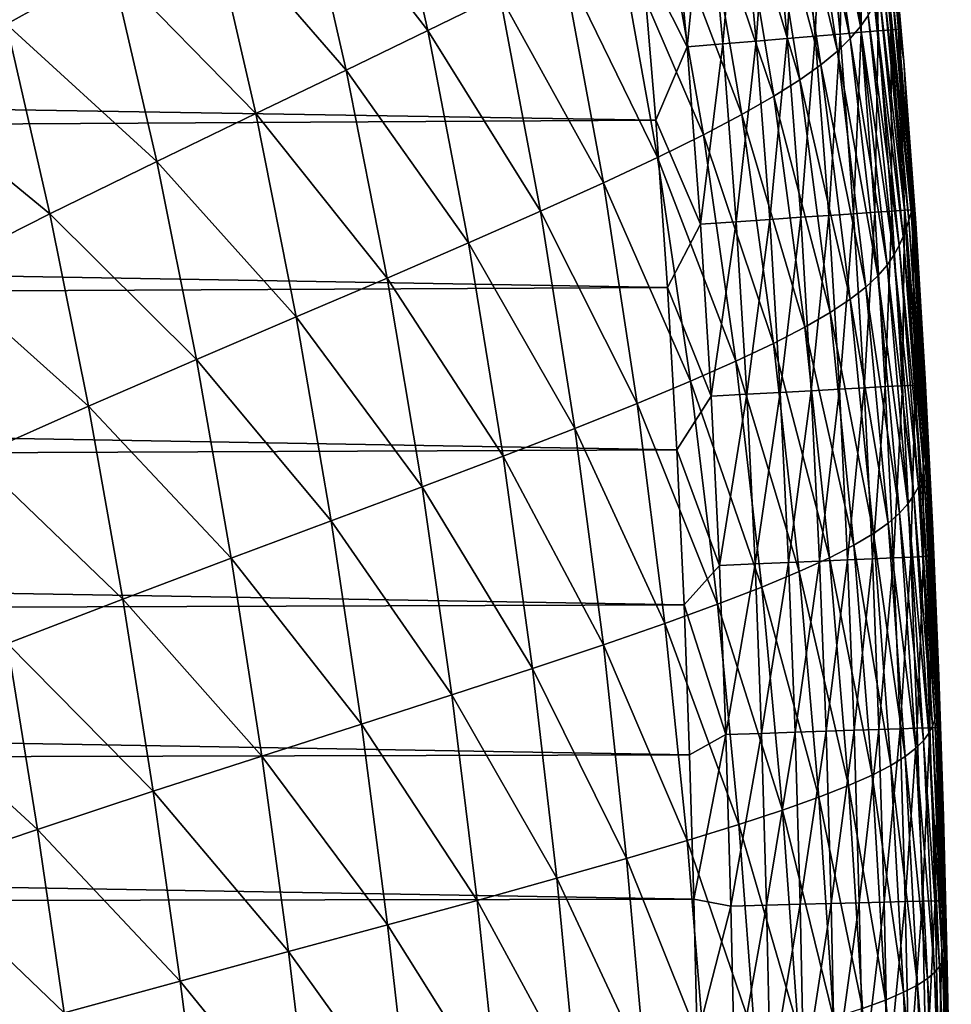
# Model space of a CAD drawing. Header units: metres. Extents: x -36 to 82, y -104 to 104.
# Tile 240 of 245: x 11.98 to 15.68, y 89.16 to 93.07. Entities that reach past the tile are written whole.
import ezdxf

# ---------------------------------------------------------------- set-up
doc = ezdxf.new("R2010")
doc.units = ezdxf.units.M
doc.layers.add('solid_FIT-SHOWER-153_SW0001', color=7, linetype='CONTINUOUS')

msp = doc.modelspace()

# ---------------------------------------------------------------- linework, layer by layer
at = {"layer": 'solid_FIT-SHOWER-153_SW0001'}
for points in [[(15.140142, 93.928154, -2.892535), (15.183967, 93.979294, -1.216875), (15.316771, 93.040154, -1.226976)], [(15.316771, 93.040154, -1.226976), (15.183967, 93.979294, -1.216875), (15.347967, 93.084679, 0.552925)], [(15.085096, 93.873276, -4.46667), (15.140142, 93.928154, -2.892535), (15.277014, 92.993187, -2.902642)], [(15.277014, 92.993187, -2.902642), (15.140142, 93.928154, -2.892535), (15.316771, 93.040154, -1.226976)], [(15.015827, 93.813622, -5.941897), (15.085096, 93.873276, -4.46667), (15.225802, 92.942955, -4.476599)], [(15.225802, 92.942955, -4.476599), (15.085096, 93.873276, -4.46667), (15.277014, 92.993187, -2.902642)], [(13.088501, 93.684792, -15.172805), (13.410114, 93.858475, -14.477769), (13.598451, 93.024368, -14.492449)], [(13.598451, 93.024368, -14.492449), (13.410114, 93.858475, -14.477769), (13.885017, 93.165459, -13.717168)], [(11.925356, 93.050453, -16.803049), (11.731097, 93.791092, -16.781166), (12.343153, 93.281471, -16.332634)], [(14.929331, 93.748161, -7.320838), (15.015827, 93.813622, -5.941897), (15.160139, 92.888557, -5.951534)], [(15.160139, 92.888557, -5.951534), (15.015827, 93.813622, -5.941897), (15.225802, 92.942955, -4.476599)], [(14.82261, 93.675835, -8.60611), (14.929331, 93.748161, -7.320838), (15.077026, 92.829102, -7.330133)], [(15.077026, 92.829102, -7.330133), (14.929331, 93.748161, -7.320838), (15.160139, 92.888557, -5.951534)], [(15.167587, 93.748421, 16.563955), (15.069392, 93.738304, 16.662899), (15.137756, 93.002151, 16.663122)], [(15.236123, 93.010391, 16.564262), (15.167587, 93.748421, 16.563955), (15.137756, 93.002151, 16.663122)], [(15.251245, 93.757042, 16.451967), (15.167587, 93.748421, 16.563955), (15.236123, 93.010391, 16.564262)], [(15.319943, 93.017403, 16.452362), (15.251245, 93.757042, 16.451967), (15.236123, 93.010391, 16.564262)], [(15.318839, 93.764008, 16.328474), (15.251245, 93.757042, 16.451967), (15.319943, 93.017403, 16.452362)], [(15.368846, 93.769165, 16.195011), (15.318839, 93.764008, 16.328474), (15.387692, 93.023079, 16.328959)], [(15.387692, 93.023079, 16.328959), (15.318839, 93.764008, 16.328474), (15.319943, 93.017403, 16.452362)], [(15.399741, 93.772346, 16.05312), (15.368846, 93.769165, 16.195011), (15.437843, 93.027275, 16.195589)], [(15.437843, 93.027275, 16.195589), (15.368846, 93.769165, 16.195011), (15.387692, 93.023079, 16.328959)], [(15.468871, 93.029869, 16.053787), (15.429576, 93.577911, 15.9047), (15.399741, 93.772346, 16.05312)], [(15.468871, 93.029869, 16.053787), (15.399741, 93.772346, 16.05312), (15.437843, 93.027275, 16.195589)], [(14.835488, 93.714203, 16.8155), (14.702828, 93.700531, 16.866079), (14.770641, 92.971428, 16.866121)], [(14.90349, 92.982544, 16.815588), (14.835488, 93.714203, 16.8155), (14.770641, 92.971428, 16.866121)], [(14.958184, 93.726845, 16.747261), (14.835488, 93.714203, 16.8155), (14.90349, 92.982544, 16.815588)], [(15.02637, 92.992828, 16.74741), (14.958184, 93.726845, 16.747261), (14.90349, 92.982544, 16.815588)], [(15.069392, 93.738304, 16.662899), (14.958184, 93.726845, 16.747261), (15.02637, 92.992828, 16.74741)], [(15.137756, 93.002151, 16.663122), (15.069392, 93.738304, 16.662899), (15.02637, 92.992828, 16.74741)], [(12.73209, 93.492714, -15.790323), (13.088501, 93.684792, -15.172805), (13.275064, 92.86763, -15.188566)], [(13.275064, 92.86763, -15.188566), (13.088501, 93.684792, -15.172805), (13.598451, 93.024368, -14.492449)], [(14.450302, 93.314362, 16.90811), (14.62935, 92.959602, 16.897472), (14.561729, 93.685989, 16.897463)], [(14.702828, 93.700531, 16.866079), (14.561729, 93.685989, 16.897463), (14.62935, 92.959602, 16.897472)], [(14.770641, 92.971428, 16.866121), (14.702828, 93.700531, 16.866079), (14.62935, 92.959602, 16.897472)], [(14.692743, 93.595413, -9.800298), (14.82261, 93.675835, -8.60611), (14.973468, 92.763664, -8.615084)], [(14.973468, 92.763664, -8.615084), (14.82261, 93.675835, -8.60611), (15.077026, 92.829102, -7.330133)], [(14.53688, 93.505539, -10.905962), (14.692743, 93.595413, -9.800298), (14.846513, 92.691185, -9.809027)], [(14.846513, 92.691185, -9.809027), (14.692743, 93.595413, -9.800298), (14.973468, 92.763664, -8.615084)], [(15.446273, 93.299263, 13.471663), (15.429576, 93.577911, 15.9047), (15.489749, 92.902328, 15.905377)], [(15.468871, 93.029869, 16.053787), (15.489749, 92.902328, 15.905377), (15.429576, 93.577911, 15.9047)], [(12.343153, 93.281471, -16.332634), (12.73209, 93.492714, -15.790323), (12.915568, 92.694412, -15.807083)], [(12.915568, 92.694412, -15.807083), (12.73209, 93.492714, -15.790323), (13.275064, 92.86763, -15.188566)], [(14.352169, 93.404831, -11.925659), (14.53688, 93.505539, -10.905962), (14.693249, 92.610451, -10.914569)], [(14.693249, 92.610451, -10.914569), (14.53688, 93.505539, -10.905962), (14.846513, 92.691185, -9.809027)], [(14.135761, 93.291916, -12.861949), (14.352169, 93.404831, -11.925659), (14.510767, 92.520241, -11.934313)], [(14.510767, 92.520241, -11.934313), (14.352169, 93.404831, -11.925659), (14.693249, 92.610451, -10.914569)], [(-14.46651, 93.135902, 16.90811), (14.504702, 92.668457, 16.90811), (14.450302, 93.314362, 16.90811)], [(11.925356, 93.050453, -16.803049), (12.343153, 93.281471, -16.332634), (12.522111, 92.504005, -16.350225)], [(12.522111, 92.504005, -16.350225), (12.343153, 93.281471, -16.332634), (12.915568, 92.694412, -15.807083)], [(13.885017, 93.165459, -13.717168), (14.135761, 93.291916, -12.861949), (14.296156, 92.419319, -12.870864)], [(14.296156, 92.419319, -12.870864), (14.135761, 93.291916, -12.861949), (14.510767, 92.520241, -11.934313)], [(14.450302, 93.314362, 16.90811), (14.504702, 92.668457, 16.90811), (14.62935, 92.959602, 16.897472)], [(15.43586, 93.272781, 11.048592), (15.446273, 93.299263, 13.471663), (15.525977, 92.325089, 13.46814)], [(15.525977, 92.325089, 13.46814), (15.446273, 93.299263, 13.471663), (15.489749, 92.902328, 15.905377)], [(15.409335, 93.205681, 6.52856), (15.423499, 93.241051, 8.734547), (15.50998, 92.272728, 8.728019)], [(15.423499, 93.241051, 8.734547), (15.43586, 93.272781, 11.048592), (15.518696, 92.301247, 11.04351)], [(15.50998, 92.272728, 8.728019), (15.423499, 93.241051, 8.734547), (15.518696, 92.301247, 11.04351)], [(15.518696, 92.301247, 11.04351), (15.43586, 93.272781, 11.048592), (15.525977, 92.325089, 13.46814)], [(15.392699, 93.167496, 4.430009), (15.409335, 93.205681, 6.52856), (15.499742, 92.240952, 6.520799)], [(15.499742, 92.240952, 6.520799), (15.409335, 93.205681, 6.52856), (15.50998, 92.272728, 8.728019)], [(13.598451, 93.024368, -14.492449), (13.885017, 93.165459, -13.717168), (14.046698, 92.306519, -13.726594)], [(14.046698, 92.306519, -13.726594), (13.885017, 93.165459, -13.717168), (14.296156, 92.419319, -12.870864)], [(15.372701, 93.12709, 2.438346), (15.392699, 93.167496, 4.430009), (15.487158, 92.206642, 4.421279)], [(15.487158, 92.206642, 4.421279), (15.392699, 93.167496, 4.430009), (15.499742, 92.240952, 6.520799)], [(-14.46651, 93.135902, 16.90811), (-14.517796, 92.500931, 16.90811), (14.504702, 92.668457, 16.90811)], [(15.347967, 93.084679, 0.552925), (15.372701, 93.12709, 2.438346), (15.471205, 92.170349, 2.428951)], [(15.471205, 92.170349, 2.428951), (15.372701, 93.12709, 2.438346), (15.487158, 92.206642, 4.421279)], [(15.316771, 93.040154, -1.226976), (15.347967, 93.084679, 0.552925), (15.450423, 92.132271, 0.543178)], [(15.450423, 92.132271, 0.543178), (15.347967, 93.084679, 0.552925), (15.471205, 92.170349, 2.428951)], [(11.485035, 92.799316, -17.206823), (11.925356, 93.050453, -16.803049), (12.098288, 92.295868, -16.821257)], [(12.098288, 92.295868, -16.821257), (11.925356, 93.050453, -16.803049), (12.522111, 92.504005, -16.350225)], [(13.275064, 92.86763, -15.188566), (13.598451, 93.024368, -14.492449), (13.76072, 92.180824, -14.502604)], [(13.76072, 92.180824, -14.502604), (13.598451, 93.024368, -14.492449), (14.046698, 92.306519, -13.726594)], [(15.236123, 93.010391, 16.564262), (15.137756, 93.002151, 16.663122), (15.191295, 92.290115, 16.663315)], [(15.289774, 92.296791, 16.564526), (15.236123, 93.010391, 16.564262), (15.191295, 92.290115, 16.663315)], [(15.319943, 93.017403, 16.452362), (15.236123, 93.010391, 16.564262), (15.289774, 92.296791, 16.564526)], [(15.277014, 92.993187, -2.902642), (15.316771, 93.040154, -1.226976), (15.423027, 92.092331, -1.236767)], [(15.373706, 92.302483, 16.452702), (15.319943, 93.017403, 16.452362), (15.289774, 92.296791, 16.564526)], [(15.423027, 92.092331, -1.236767), (15.316771, 93.040154, -1.226976), (15.450423, 92.132271, 0.543178)], [(15.387692, 93.023079, 16.328959), (15.319943, 93.017403, 16.452362), (15.373706, 92.302483, 16.452702)], [(15.441564, 92.307083, 16.329376), (15.387692, 93.023079, 16.328959), (15.373706, 92.302483, 16.452702)], [(15.437843, 93.027275, 16.195589), (15.387692, 93.023079, 16.328959), (15.441564, 92.307083, 16.329376)], [(15.468871, 93.029869, 16.053787), (15.437843, 93.027275, 16.195589), (15.491821, 92.310486, 16.196087)], [(15.491821, 92.310486, 16.196087), (15.437843, 93.027275, 16.195589), (15.441564, 92.307083, 16.329376)], [(15.522952, 92.312599, 16.054361), (15.489749, 92.902328, 15.905377), (15.468871, 93.029869, 16.053787)], [(15.522952, 92.312599, 16.054361), (15.468871, 93.029869, 16.053787), (15.491821, 92.310486, 16.196087)], [(14.770641, 92.971428, 16.866121), (14.62935, 92.959602, 16.897472), (14.682426, 92.25563, 16.897482)], [(14.823833, 92.265213, 16.866156), (14.770641, 92.971428, 16.866121), (14.682426, 92.25563, 16.897482)], [(14.90349, 92.982544, 16.815588), (14.770641, 92.971428, 16.866121), (14.823833, 92.265213, 16.866156)], [(14.956798, 92.274223, 16.815664), (14.90349, 92.982544, 16.815588), (14.823833, 92.265213, 16.866156)], [(15.02637, 92.992828, 16.74741), (14.90349, 92.982544, 16.815588), (14.956798, 92.274223, 16.815664)], [(15.079793, 92.282562, 16.74754), (15.02637, 92.992828, 16.74741), (14.956798, 92.274223, 16.815664)], [(15.137756, 93.002151, 16.663122), (15.02637, 92.992828, 16.74741), (15.079793, 92.282562, 16.74754)], [(15.191295, 92.290115, 16.663315), (15.137756, 93.002151, 16.663122), (15.079793, 92.282562, 16.74754)], [(15.225802, 92.942955, -4.476599), (15.277014, 92.993187, -2.902642), (15.386888, 92.050262, -2.912195)], [(15.386888, 92.050262, -2.912195), (15.277014, 92.993187, -2.902642), (15.423027, 92.092331, -1.236767)], [(14.504702, 92.668457, 16.90811), (14.682426, 92.25563, 16.897482), (14.62935, 92.959602, 16.897472)], [(15.160139, 92.888557, -5.951534), (15.225802, 92.942955, -4.476599), (15.339129, 92.005363, -4.485689)], [(15.339129, 92.005363, -4.485689), (15.225802, 92.942955, -4.476599), (15.386888, 92.050262, -2.912195)], [(15.077026, 92.829102, -7.330133), (15.160139, 92.888557, -5.951534), (15.276781, 91.956856, -5.959999)], [(15.276781, 91.956856, -5.959999), (15.160139, 92.888557, -5.951534), (15.339129, 92.005363, -4.485689)], [(15.525977, 92.325089, 13.46814), (15.489749, 92.902328, 15.905377), (15.537063, 92.259979, 15.905948)], [(15.522952, 92.312599, 16.054361), (15.537063, 92.259979, 15.905948), (15.489749, 92.902328, 15.905377)], [(12.915568, 92.694412, -15.807083), (13.275064, 92.86763, -15.188566), (13.437008, 92.041298, -15.199615)], [(13.437008, 92.041298, -15.199615), (13.275064, 92.86763, -15.188566), (13.76072, 92.180824, -14.502604)], [(14.973468, 92.763664, -8.615084), (15.077026, 92.829102, -7.330133), (15.196871, 91.903999, -7.337874)], [(15.196871, 91.903999, -7.337874), (15.077026, 92.829102, -7.330133), (15.276781, 91.956856, -5.959999)], [(11.650483, 92.069702, -17.225439), (11.485035, 92.799316, -17.206823), (12.098288, 92.295868, -16.821257)], [(14.846513, 92.691185, -9.809027), (14.973468, 92.763664, -8.615084), (15.096426, 91.846008, -8.622065)], [(15.096426, 91.846008, -8.622065), (14.973468, 92.763664, -8.615084), (15.196871, 91.903999, -7.337874)], [(12.522111, 92.504005, -16.350225), (12.915568, 92.694412, -15.807083), (13.07607, 91.887184, -15.819135)], [(13.07607, 91.887184, -15.819135), (12.915568, 92.694412, -15.807083), (13.437008, 92.041298, -15.199615)], [(14.693249, 92.610451, -10.914569), (14.846513, 92.691185, -9.809027), (14.972488, 91.78196, -9.815275)], [(14.972488, 91.78196, -9.815275), (14.846513, 92.691185, -9.809027), (15.096426, 91.846008, -8.622065)], [(-14.517796, 92.500931, 16.90811), (14.550445, 92.003929, 16.90811), (14.504702, 92.668457, 16.90811)], [(14.504702, 92.668457, 16.90811), (14.550445, 92.003929, 16.90811), (14.682426, 92.25563, 16.897482)], [(14.510767, 92.520241, -11.934313), (14.693249, 92.610451, -10.914569), (14.822106, 91.710793, -10.920178)], [(14.822106, 91.710793, -10.920178), (14.693249, 92.610451, -10.914569), (14.972488, 91.78196, -9.815275)], [(-14.517796, 92.500931, 16.90811), (-14.559734, 91.858528, 16.90811), (14.550445, 92.003929, 16.90811)], [(12.098288, 92.295868, -16.821257), (12.522111, 92.504005, -16.350225), (12.679857, 91.717819, -16.363337)], [(12.679857, 91.717819, -16.363337), (12.522111, 92.504005, -16.350225), (13.07607, 91.887184, -15.819135)], [(14.296156, 92.419319, -12.870864), (14.510767, 92.520241, -11.934313), (14.64233, 91.631447, -11.939445)], [(14.64233, 91.631447, -11.939445), (14.510767, 92.520241, -11.934313), (14.822106, 91.710793, -10.920178)], [(14.046698, 92.306519, -13.726594), (14.296156, 92.419319, -12.870864), (14.430211, 91.542839, -12.875742)], [(14.430211, 91.542839, -12.875742), (14.296156, 92.419319, -12.870864), (14.64233, 91.631447, -11.939445)], [(13.76072, 92.180824, -14.502604), (14.046698, 92.306519, -13.726594), (14.18297, 91.443939, -13.731503)], [(14.18297, 91.443939, -13.731503), (14.046698, 92.306519, -13.726594), (14.430211, 91.542839, -12.875742)], [(15.373706, 92.302483, 16.452702), (15.289774, 92.296791, 16.564526), (15.331895, 91.605354, 16.564749)], [(15.415902, 91.60994, 16.452991), (15.373706, 92.302483, 16.452702), (15.331895, 91.605354, 16.564749)], [(15.441564, 92.307083, 16.329376), (15.373706, 92.302483, 16.452702), (15.415902, 91.60994, 16.452991)], [(15.483837, 91.61364, 16.329735), (15.441564, 92.307083, 16.329376), (15.415902, 91.60994, 16.452991)], [(15.491821, 92.310486, 16.196087), (15.441564, 92.307083, 16.329376), (15.483837, 91.61364, 16.329735)], [(15.534173, 91.616386, 16.19651), (15.491821, 92.310486, 16.196087), (15.483837, 91.61364, 16.329735)], [(15.522952, 92.312599, 16.054361), (15.491821, 92.310486, 16.196087), (15.534173, 91.616386, 16.19651)], [(15.50998, 92.272728, 8.728019), (15.518696, 92.301247, 11.04351), (15.581235, 91.325638, 11.038312)], [(15.518696, 92.301247, 11.04351), (15.525977, 92.325089, 13.46814), (15.585844, 91.346405, 13.464585)], [(15.581235, 91.325638, 11.038312), (15.518696, 92.301247, 11.04351), (15.585844, 91.346405, 13.464585)], [(15.565385, 91.618088, 16.054853), (15.537063, 92.259979, 15.905948), (15.522952, 92.312599, 16.054361)], [(15.565385, 91.618088, 16.054853), (15.522952, 92.312599, 16.054361), (15.534173, 91.616386, 16.19651)], [(15.525977, 92.325089, 13.46814), (15.537063, 92.259979, 15.905948), (15.574758, 91.640076, 15.906436)], [(15.585844, 91.346405, 13.464585), (15.525977, 92.325089, 13.46814), (15.574758, 91.640076, 15.906436)], [(11.650483, 92.069702, -17.225439), (12.098288, 92.295868, -16.821257), (12.251803, 91.532707, -16.835436)], [(12.251803, 91.532707, -16.835436), (12.098288, 92.295868, -16.821257), (12.679857, 91.717819, -16.363337)], [(14.823833, 92.265213, 16.866156), (14.682426, 92.25563, 16.897482), (14.724205, 91.572227, 16.89749)], [(14.865675, 91.579941, 16.866186), (14.823833, 92.265213, 16.866156), (14.724205, 91.572227, 16.89749)], [(14.956798, 92.274223, 16.815664), (14.823833, 92.265213, 16.866156), (14.865675, 91.579941, 16.866186)], [(14.998706, 91.587189, 16.815729), (14.956798, 92.274223, 16.815664), (14.865675, 91.579941, 16.866186)], [(15.079793, 92.282562, 16.74754), (14.956798, 92.274223, 16.815664), (14.998706, 91.587189, 16.815729)], [(15.121771, 91.593903, 16.74765), (15.079793, 92.282562, 16.74754), (14.998706, 91.587189, 16.815729)], [(15.191295, 92.290115, 16.663315), (15.079793, 92.282562, 16.74754), (15.121771, 91.593903, 16.74765)], [(15.233342, 91.599983, 16.663479), (15.191295, 92.290115, 16.663315), (15.121771, 91.593903, 16.74765)], [(15.289774, 92.296791, 16.564526), (15.191295, 92.290115, 16.663315), (15.233342, 91.599983, 16.663479)], [(15.331895, 91.605354, 16.564749), (15.289774, 92.296791, 16.564526), (15.233342, 91.599983, 16.663479)], [(15.499742, 92.240952, 6.520799), (15.50998, 92.272728, 8.728019), (15.575631, 91.300827, 8.721318)], [(15.575631, 91.300827, 8.721318), (15.50998, 92.272728, 8.728019), (15.581235, 91.325638, 11.038312)], [(15.565385, 91.618088, 16.054853), (15.574758, 91.640076, 15.906436), (15.537063, 92.259979, 15.905948)], [(14.550445, 92.003929, 16.90811), (14.724205, 91.572227, 16.89749), (14.682426, 92.25563, 16.897482)], [(15.487158, 92.206642, 4.421279), (15.499742, 92.240952, 6.520799), (15.568742, 91.273201, 6.512865)], [(15.568742, 91.273201, 6.512865), (15.499742, 92.240952, 6.520799), (15.575631, 91.300827, 8.721318)], [(15.471205, 92.170349, 2.428951), (15.487158, 92.206642, 4.421279), (15.559615, 91.24337, 4.412437)], [(15.559615, 91.24337, 4.412437), (15.487158, 92.206642, 4.421279), (15.568742, 91.273201, 6.512865)], [(13.437008, 92.041298, -15.199615), (13.76072, 92.180824, -14.502604), (13.898762, 91.333832, -14.507859)], [(13.898762, 91.333832, -14.507859), (13.76072, 92.180824, -14.502604), (14.18297, 91.443939, -13.731503)], [(15.450423, 92.132271, 0.543178), (15.471205, 92.170349, 2.428951), (15.547114, 91.211807, 2.419561)], [(15.547114, 91.211807, 2.419561), (15.471205, 92.170349, 2.428951), (15.559615, 91.24337, 4.412437)], [(15.423027, 92.092331, -1.236767), (15.450423, 92.132271, 0.543178), (15.529708, 91.178688, 0.533606)], [(15.529708, 91.178688, 0.533606), (15.450423, 92.132271, 0.543178), (15.547114, 91.211807, 2.419561)], [(11.798189, 91.331604, -17.240667), (11.650483, 92.069702, -17.225439), (12.251803, 91.532707, -16.835436)], [(15.386888, 92.050262, -2.912195), (15.423027, 92.092331, -1.236767), (15.50557, 91.143944, -1.246176)], [(15.50557, 91.143944, -1.246176), (15.423027, 92.092331, -1.236767), (15.529708, 91.178688, 0.533606)], [(13.07607, 91.887184, -15.819135), (13.437008, 92.041298, -15.199615), (13.576157, 91.21167, -15.205545)], [(13.576157, 91.21167, -15.205545), (13.437008, 92.041298, -15.199615), (13.898762, 91.333832, -14.507859)], [(15.339129, 92.005363, -4.485689), (15.386888, 92.050262, -2.912195), (15.472551, 91.107368, -2.921127)], [(15.472551, 91.107368, -2.921127), (15.386888, 92.050262, -2.912195), (15.50557, 91.143944, -1.246176)], [(-14.559734, 91.858528, 16.90811), (14.588284, 91.358467, 16.90811), (14.550445, 92.003929, 16.90811)], [(14.550445, 92.003929, 16.90811), (14.588284, 91.358467, 16.90811), (14.724205, 91.572227, 16.89749)], [(15.276781, 91.956856, -5.959999), (15.339129, 92.005363, -4.485689), (15.427817, 91.068367, -4.493879)], [(15.427817, 91.068367, -4.493879), (15.339129, 92.005363, -4.485689), (15.472551, 91.107368, -2.921127)], [(15.196871, 91.903999, -7.337874), (15.276781, 91.956856, -5.959999), (15.368441, 91.026291, -5.967239)], [(15.368441, 91.026291, -5.967239), (15.276781, 91.956856, -5.959999), (15.427817, 91.068367, -4.493879)], [(12.679857, 91.717819, -16.363337), (13.07607, 91.887184, -15.819135), (13.215423, 91.076736, -15.826065)], [(13.215423, 91.076736, -15.826065), (13.07607, 91.887184, -15.819135), (13.576157, 91.21167, -15.205545)], [(15.096426, 91.846008, -8.622065), (15.196871, 91.903999, -7.337874), (15.291495, 90.980522, -7.34401)], [(15.291495, 90.980522, -7.34401), (15.196871, 91.903999, -7.337874), (15.368441, 91.026291, -5.967239)], [(-14.559734, 91.858528, 16.90811), (-14.594368, 91.236603, 16.90811), (14.588284, 91.358467, 16.90811)], [(14.972488, 91.78196, -9.815275), (15.096426, 91.846008, -8.622065), (15.194055, 90.930405, -8.626997)], [(15.194055, 90.930405, -8.626997), (15.096426, 91.846008, -8.622065), (15.291495, 90.980522, -7.34401)], [(14.822106, 91.710793, -10.920178), (14.972488, 91.78196, -9.815275), (15.073169, 90.87516, -9.818977)], [(15.073169, 90.87516, -9.818977), (14.972488, 91.78196, -9.815275), (15.194055, 90.930405, -8.626997)], [(12.251803, 91.532707, -16.835436), (12.679857, 91.717819, -16.363337), (12.818253, 90.928459, -16.371569)], [(12.818253, 90.928459, -16.371569), (12.679857, 91.717819, -16.363337), (13.215423, 91.076736, -15.826065)], [(14.64233, 91.631447, -11.939445), (14.822106, 91.710793, -10.920178), (14.925873, 90.813873, -10.922708)], [(14.925873, 90.813873, -10.922708), (14.822106, 91.710793, -10.920178), (15.073169, 90.87516, -9.818977)], [(15.565385, 91.618088, 16.054853), (15.604755, 91.038979, 15.906859), (15.574758, 91.640076, 15.906436)], [(15.585844, 91.346405, 13.464585), (15.574758, 91.640076, 15.906436), (15.604755, 91.038979, 15.906859)], [(14.430211, 91.542839, -12.875742), (14.64233, 91.631447, -11.939445), (14.749201, 90.745628, -11.940942)], [(14.749201, 90.745628, -11.940942), (14.64233, 91.631447, -11.939445), (14.925873, 90.813873, -10.922708)], [(15.233342, 91.599983, 16.663479), (15.121771, 91.593903, 16.74765), (15.154633, 90.917305, 16.747744)], [(15.266247, 90.92215, 16.66362), (15.233342, 91.599983, 16.663479), (15.154633, 90.917305, 16.747744)], [(15.331895, 91.605354, 16.564749), (15.233342, 91.599983, 16.663479), (15.266247, 90.92215, 16.66362)], [(15.364845, 90.926422, 16.564941), (15.331895, 91.605354, 16.564749), (15.266247, 90.92215, 16.66362)], [(15.415902, 91.60994, 16.452991), (15.331895, 91.605354, 16.564749), (15.364845, 90.926422, 16.564941)], [(15.448902, 90.930069, 16.453238), (15.415902, 91.60994, 16.452991), (15.364845, 90.926422, 16.564941)], [(15.483837, 91.61364, 16.329735), (15.415902, 91.60994, 16.452991), (15.448902, 90.930069, 16.453238)], [(15.516891, 90.933014, 16.330038), (15.483837, 91.61364, 16.329735), (15.448902, 90.930069, 16.453238)], [(15.534173, 91.616386, 16.19651), (15.483837, 91.61364, 16.329735), (15.516891, 90.933014, 16.330038)], [(15.567287, 90.935204, 16.196873), (15.534173, 91.616386, 16.19651), (15.516891, 90.933014, 16.330038)], [(15.565385, 91.618088, 16.054853), (15.534173, 91.616386, 16.19651), (15.567287, 90.935204, 16.196873)], [(15.598562, 90.936562, 16.055271), (15.604755, 91.038979, 15.906859), (15.565385, 91.618088, 16.054853)], [(15.598562, 90.936562, 16.055271), (15.565385, 91.618088, 16.054853), (15.567287, 90.935204, 16.196873)], [(14.588284, 91.358467, 16.90811), (14.756961, 90.900063, 16.897497), (14.724205, 91.572227, 16.89749)], [(14.865675, 91.579941, 16.866186), (14.724205, 91.572227, 16.89749), (14.756961, 90.900063, 16.897497)], [(14.898463, 90.906197, 16.866211), (14.865675, 91.579941, 16.866186), (14.756961, 90.900063, 16.897497)], [(14.998706, 91.587189, 16.815729), (14.865675, 91.579941, 16.866186), (14.898463, 90.906197, 16.866211)], [(15.031529, 90.911972, 16.815784), (14.998706, 91.587189, 16.815729), (14.898463, 90.906197, 16.866211)], [(15.121771, 91.593903, 16.74765), (14.998706, 91.587189, 16.815729), (15.031529, 90.911972, 16.815784)], [(15.154633, 90.917305, 16.747744), (15.121771, 91.593903, 16.74765), (15.031529, 90.911972, 16.815784)], [(11.798189, 91.331604, -17.240667), (12.251803, 91.532707, -16.835436), (12.387814, 90.766373, -16.845234)], [(12.387814, 90.766373, -16.845234), (12.251803, 91.532707, -16.835436), (12.818253, 90.928459, -16.371569)], [(14.18297, 91.443939, -13.731503), (14.430211, 91.542839, -12.875742), (14.540186, 90.66951, -12.876438)], [(14.540186, 90.66951, -12.876438), (14.430211, 91.542839, -12.875742), (14.749201, 90.745628, -11.940942)], [(13.898762, 91.333832, -14.507859), (14.18297, 91.443939, -13.731503), (14.296012, 90.584618, -13.731712)], [(14.296012, 90.584618, -13.731712), (14.18297, 91.443939, -13.731503), (14.540186, 90.66951, -12.876438)], [(-14.594368, 91.236603, 16.90811), (14.61727, 90.743416, 16.90811), (14.588284, 91.358467, 16.90811)], [(11.930111, 90.590271, -17.252226), (11.798189, 91.331604, -17.240667), (12.387814, 90.766373, -16.845234)], [(13.576157, 91.21167, -15.205545), (13.898762, 91.333832, -14.507859), (14.014674, 90.490143, -14.507991)], [(14.014674, 90.490143, -14.507991), (13.898762, 91.333832, -14.507859), (14.296012, 90.584618, -13.731712)], [(14.588284, 91.358467, 16.90811), (14.61727, 90.743416, 16.90811), (14.756961, 90.900063, 16.897497)], [(15.575631, 91.300827, 8.721318), (15.581235, 91.325638, 11.038312), (15.626539, 90.356483, 11.033033)], [(15.581235, 91.325638, 11.038312), (15.585844, 91.346405, 13.464585), (15.628949, 90.373878, 13.461019)], [(15.626539, 90.356483, 11.033033), (15.581235, 91.325638, 11.038312), (15.628949, 90.373878, 13.461019)], [(15.585844, 91.346405, 13.464585), (15.604755, 91.038979, 15.906859), (15.6283, 90.459373, 15.907214)], [(15.628949, 90.373878, 13.461019), (15.585844, 91.346405, 13.464585), (15.6283, 90.459373, 15.907214)], [(15.568742, 91.273201, 6.512865), (15.575631, 91.300827, 8.721318), (15.623497, 90.335732, 8.714499)], [(15.623497, 90.335732, 8.714499), (15.575631, 91.300827, 8.721318), (15.626539, 90.356483, 11.033033)], [(15.547114, 91.211807, 2.419561), (15.559615, 91.24337, 4.412437), (15.613092, 90.287689, 4.403559)], [(15.559615, 91.24337, 4.412437), (15.568742, 91.273201, 6.512865), (15.619368, 90.31263, 6.504827)], [(15.613092, 90.287689, 4.403559), (15.559615, 91.24337, 4.412437), (15.619368, 90.31263, 6.504827)], [(15.619368, 90.31263, 6.504827), (15.568742, 91.273201, 6.512865), (15.623497, 90.335732, 8.714499)], [(-14.594368, 91.236603, 16.90811), (-14.621241, 90.645081, 16.90811), (14.61727, 90.743416, 16.90811)], [(13.215423, 91.076736, -15.826065), (13.576157, 91.21167, -15.205545), (13.694542, 90.385315, -15.206099)], [(13.694542, 90.385315, -15.206099), (13.576157, 91.21167, -15.205545), (14.014674, 90.490143, -14.507991)], [(15.529708, 91.178688, 0.533606), (15.547114, 91.211807, 2.419561), (15.603444, 90.261284, 2.410256)], [(15.603444, 90.261284, 2.410256), (15.547114, 91.211807, 2.419561), (15.613092, 90.287689, 4.403559)], [(15.50557, 91.143944, -1.246176), (15.529708, 91.178688, 0.533606), (15.588833, 90.233551, 0.524282)], [(15.588833, 90.233551, 0.524282), (15.529708, 91.178688, 0.533606), (15.603444, 90.261284, 2.410256)], [(15.472551, 91.107368, -2.921127), (15.50557, 91.143944, -1.246176), (15.567403, 90.204437, -1.255141)], [(15.567403, 90.204437, -1.255141), (15.50557, 91.143944, -1.246176), (15.588833, 90.233551, 0.524282)], [(15.427817, 91.068367, -4.493879), (15.472551, 91.107368, -2.921127), (15.537002, 90.173767, -2.929391)], [(15.537002, 90.173767, -2.929391), (15.472551, 91.107368, -2.921127), (15.567403, 90.204437, -1.255141)], [(12.818253, 90.928459, -16.371569), (13.215423, 91.076736, -15.826065), (13.335614, 90.269501, -15.827593)], [(13.335614, 90.269501, -15.827593), (13.215423, 91.076736, -15.826065), (13.694542, 90.385315, -15.206099)], [(15.368441, 91.026291, -5.967239), (15.427817, 91.068367, -4.493879), (15.494848, 90.141045, -4.501143)], [(15.494848, 90.141045, -4.501143), (15.427817, 91.068367, -4.493879), (15.537002, 90.173767, -2.929391)], [(15.291495, 90.980522, -7.34401), (15.368441, 91.026291, -5.967239), (15.43808, 90.105759, -5.973248)], [(15.43808, 90.105759, -5.973248), (15.368441, 91.026291, -5.967239), (15.494848, 90.141045, -4.501143)], [(15.598562, 90.936562, 16.055271), (15.6283, 90.459373, 15.907214), (15.604755, 91.038979, 15.906859)], [(15.194055, 90.930405, -8.626997), (15.291495, 90.980522, -7.34401), (15.363832, 90.06739, -7.348551)], [(15.363832, 90.06739, -7.348551), (15.291495, 90.980522, -7.34401), (15.43808, 90.105759, -5.973248)], [(15.073169, 90.87516, -9.818977), (15.194055, 90.930405, -8.626997), (15.269238, 90.025414, -8.629904)], [(15.269238, 90.025414, -8.629904), (15.194055, 90.930405, -8.626997), (15.363832, 90.06739, -7.348551)], [(15.448902, 90.930069, 16.453238), (15.364845, 90.926422, 16.564941), (15.390703, 90.248558, 16.565104)], [(15.474796, 90.251396, 16.453445), (15.448902, 90.930069, 16.453238), (15.390703, 90.248558, 16.565104)], [(15.516891, 90.933014, 16.330038), (15.448902, 90.930069, 16.453238), (15.474796, 90.251396, 16.453445)], [(15.542827, 90.253693, 16.330296), (15.516891, 90.933014, 16.330038), (15.474796, 90.251396, 16.453445)], [(15.567287, 90.935204, 16.196873), (15.516891, 90.933014, 16.330038), (15.542827, 90.253693, 16.330296)], [(15.593268, 90.255394, 16.197178), (15.567287, 90.935204, 16.196873), (15.542827, 90.253693, 16.330296)], [(15.598562, 90.936562, 16.055271), (15.567287, 90.935204, 16.196873), (15.593268, 90.255394, 16.197178)], [(15.624596, 90.256454, 16.055624), (15.598562, 90.936562, 16.055271), (15.593268, 90.255394, 16.197178)], [(15.624596, 90.256454, 16.055624), (15.6283, 90.459373, 15.907214), (15.598562, 90.936562, 16.055271)], [(12.387814, 90.766373, -16.845234), (12.818253, 90.928459, -16.371569), (12.939255, 90.142174, -16.374638)], [(12.939255, 90.142174, -16.374638), (12.818253, 90.928459, -16.371569), (13.335614, 90.269501, -15.827593)], [(14.61727, 90.743416, 16.90811), (14.782702, 90.228043, 16.897503), (14.756961, 90.900063, 16.897497)], [(14.898463, 90.906197, 16.866211), (14.756961, 90.900063, 16.897497), (14.782702, 90.228043, 16.897503)], [(14.924221, 90.232819, 16.866234), (14.898463, 90.906197, 16.866211), (14.782702, 90.228043, 16.897503)], [(15.031529, 90.911972, 16.815784), (14.898463, 90.906197, 16.866211), (14.924221, 90.232819, 16.866234)], [(15.057306, 90.237312, 16.815832), (15.031529, 90.911972, 16.815784), (14.924221, 90.232819, 16.866234)], [(15.154633, 90.917305, 16.747744), (15.031529, 90.911972, 16.815784), (15.057306, 90.237312, 16.815832)], [(15.180432, 90.241463, 16.747824), (15.154633, 90.917305, 16.747744), (15.057306, 90.237312, 16.815832)], [(15.266247, 90.92215, 16.66362), (15.154633, 90.917305, 16.747744), (15.180432, 90.241463, 16.747824)], [(15.292073, 90.245232, 16.663738), (15.266247, 90.92215, 16.66362), (15.180432, 90.241463, 16.747824)], [(15.364845, 90.926422, 16.564941), (15.266247, 90.92215, 16.66362), (15.292073, 90.245232, 16.663738)], [(15.390703, 90.248558, 16.565104), (15.364845, 90.926422, 16.564941), (15.292073, 90.245232, 16.663738)], [(14.925873, 90.813873, -10.922708), (15.073169, 90.87516, -9.818977), (15.151381, 89.979164, -9.82016)], [(15.151381, 89.979164, -9.82016), (15.073169, 90.87516, -9.818977), (15.269238, 90.025414, -8.629904)], [(14.749201, 90.745628, -11.940942), (14.925873, 90.813873, -10.922708), (15.007304, 89.927895, -10.922178)], [(15.007304, 89.927895, -10.922178), (14.925873, 90.813873, -10.922708), (15.151381, 89.979164, -9.82016)], [(-14.621241, 90.645081, 16.90811), (14.638354, 90.147438, 16.90811), (14.61727, 90.743416, 16.90811)], [(11.930111, 90.590271, -17.252226), (12.387814, 90.766373, -16.845234), (12.508259, 90.002922, -16.85038)], [(12.508259, 90.002922, -16.85038), (12.387814, 90.766373, -16.845234), (12.939255, 90.142174, -16.374638)], [(14.540186, 90.66951, -12.876438), (14.749201, 90.745628, -11.940942), (14.834049, 89.870819, -11.93882)], [(14.61727, 90.743416, 16.90811), (14.638354, 90.147438, 16.90811), (14.782702, 90.228043, 16.897503)], [(14.834049, 89.870819, -11.93882), (14.749201, 90.745628, -11.940942), (15.007304, 89.927895, -10.922178)], [(14.296012, 90.584618, -13.731712), (14.540186, 90.66951, -12.876438), (14.628655, 89.807182, -12.872945)], [(14.628655, 89.807182, -12.872945), (14.540186, 90.66951, -12.876438), (14.834049, 89.870819, -11.93882)], [(-14.621241, 90.645081, 16.90811), (-14.640808, 90.074043, 16.90811), (14.638354, 90.147438, 16.90811)], [(11.45078, 90.400017, -17.59824), (11.930111, 90.590271, -17.252226), (12.048179, 89.851585, -17.259871)], [(12.048179, 89.851585, -17.259871), (11.930111, 90.590271, -17.252226), (12.508259, 90.002922, -16.85038)], [(14.014674, 90.490143, -14.507991), (14.296012, 90.584618, -13.731712), (14.388291, 89.736229, -13.727184)], [(14.388291, 89.736229, -13.727184), (14.296012, 90.584618, -13.731712), (14.628655, 89.807182, -12.872945)], [(13.694542, 90.385315, -15.206099), (14.014674, 90.490143, -14.507991), (14.110816, 89.657242, -14.502923)], [(14.110816, 89.657242, -14.502923), (14.014674, 90.490143, -14.507991), (14.388291, 89.736229, -13.727184)], [(15.624596, 90.256454, 16.055624), (15.646533, 89.90274, 15.907502), (15.6283, 90.459373, 15.907214)], [(15.628949, 90.373878, 13.461019), (15.6283, 90.459373, 15.907214), (15.646533, 89.90274, 15.907502)], [(11.564237, 89.688057, -17.608673), (11.45078, 90.400017, -17.59824), (12.048179, 89.851585, -17.259871)], [(13.335614, 90.269501, -15.827593), (13.694542, 90.385315, -15.206099), (13.794415, 89.56955, -15.201162)], [(13.794415, 89.56955, -15.201162), (13.694542, 90.385315, -15.206099), (14.110816, 89.657242, -14.502923)], [(15.623497, 90.335732, 8.714499), (15.626539, 90.356483, 11.033033), (15.657667, 89.404388, 11.027713)], [(15.626539, 90.356483, 11.033033), (15.628949, 90.373878, 13.461019), (15.658364, 89.418243, 13.45746)], [(15.657667, 89.404388, 11.027713), (15.626539, 90.356483, 11.033033), (15.658364, 89.418243, 13.45746)], [(15.658364, 89.418243, 13.45746), (15.628949, 90.373878, 13.461019), (15.646533, 89.90274, 15.907502)], [(15.613092, 90.287689, 4.403559), (15.619368, 90.31263, 6.504827), (15.654655, 89.36953, 6.496751)], [(15.619368, 90.31263, 6.504827), (15.623497, 90.335732, 8.714499), (15.656623, 89.387894, 8.707616)], [(15.654655, 89.36953, 6.496751), (15.619368, 90.31263, 6.504827), (15.656623, 89.387894, 8.707616)], [(15.656623, 89.387894, 8.707616), (15.623497, 90.335732, 8.714499), (15.657667, 89.404388, 11.027713)], [(12.939255, 90.142174, -16.374638), (13.335614, 90.269501, -15.827593), (13.43879, 89.472595, -15.823567)], [(13.43879, 89.472595, -15.823567), (13.335614, 90.269501, -15.827593), (13.794415, 89.56955, -15.201162)], [(15.603444, 90.261284, 2.410256), (15.613092, 90.287689, 4.403559), (15.650618, 89.349701, 4.39472)], [(15.650618, 89.349701, 4.39472), (15.613092, 90.287689, 4.403559), (15.654655, 89.36953, 6.496751)], [(14.638354, 90.147438, 16.90811), (14.655145, 89.574226, 16.90811), (14.782702, 90.228043, 16.897503)], [(14.655145, 89.574226, 16.90811), (14.802781, 89.546867, 16.897507), (14.782702, 90.228043, 16.897503)], [(14.924221, 90.232819, 16.866234), (14.782702, 90.228043, 16.897503), (14.802781, 89.546867, 16.897507)], [(14.944307, 89.550453, 16.866251), (14.924221, 90.232819, 16.866234), (14.802781, 89.546867, 16.897507)], [(15.057306, 90.237312, 16.815832), (14.924221, 90.232819, 16.866234), (14.944307, 89.550453, 16.866251)], [(15.077404, 89.553825, 16.81587), (15.057306, 90.237312, 16.815832), (14.944307, 89.550453, 16.866251)], [(15.180432, 90.241463, 16.747824), (15.057306, 90.237312, 16.815832), (15.077404, 89.553825, 16.81587)], [(15.200544, 89.556953, 16.74789), (15.180432, 90.241463, 16.747824), (15.077404, 89.553825, 16.81587)], [(15.292073, 90.245232, 16.663738), (15.180432, 90.241463, 16.747824), (15.200544, 89.556953, 16.74789)], [(15.312204, 89.559784, 16.663837), (15.292073, 90.245232, 16.663738), (15.200544, 89.556953, 16.74789)], [(15.390703, 90.248558, 16.565104), (15.292073, 90.245232, 16.663738), (15.312204, 89.559784, 16.663837)], [(15.410857, 89.562286, 16.565239), (15.390703, 90.248558, 16.565104), (15.312204, 89.559784, 16.663837)], [(15.474796, 90.251396, 16.453445), (15.390703, 90.248558, 16.565104), (15.410857, 89.562286, 16.565239)], [(15.494977, 89.564415, 16.453621), (15.474796, 90.251396, 16.453445), (15.410857, 89.562286, 16.565239)], [(15.542827, 90.253693, 16.330296), (15.474796, 90.251396, 16.453445), (15.494977, 89.564415, 16.453621)], [(15.563039, 89.566147, 16.330511), (15.542827, 90.253693, 16.330296), (15.494977, 89.564415, 16.453621)], [(15.593268, 90.255394, 16.197178), (15.542827, 90.253693, 16.330296), (15.563039, 89.566147, 16.330511)], [(15.613518, 89.567421, 16.197435), (15.593268, 90.255394, 16.197178), (15.563039, 89.566147, 16.330511)], [(15.567403, 90.204437, -1.255141), (15.588833, 90.233551, 0.524282), (15.630814, 89.306572, 0.51528)], [(15.588833, 90.233551, 0.524282), (15.603444, 90.261284, 2.410256), (15.643214, 89.328682, 2.401112)], [(15.630814, 89.306572, 0.51528), (15.588833, 90.233551, 0.524282), (15.643214, 89.328682, 2.401112)], [(15.624596, 90.256454, 16.055624), (15.593268, 90.255394, 16.197178), (15.613518, 89.567421, 16.197435)], [(15.643214, 89.328682, 2.401112), (15.603444, 90.261284, 2.410256), (15.650618, 89.349701, 4.39472)], [(15.644886, 89.568222, 16.055922), (15.624596, 90.256454, 16.055624), (15.613518, 89.567421, 16.197435)], [(15.644886, 89.568222, 16.055922), (15.646533, 89.90274, 15.907502), (15.624596, 90.256454, 16.055624)], [(15.537002, 90.173767, -2.929391), (15.567403, 90.204437, -1.255141), (15.611537, 89.283325, -1.263599)], [(15.611537, 89.283325, -1.263599), (15.567403, 90.204437, -1.255141), (15.630814, 89.306572, 0.51528)], [(15.494848, 90.141045, -4.501143), (15.537002, 90.173767, -2.929391), (15.583242, 89.258774, -2.936942)], [(15.583242, 89.258774, -2.936942), (15.537002, 90.173767, -2.929391), (15.611537, 89.283325, -1.263599)], [(-14.640808, 90.074043, 16.90811), (14.655145, 89.574226, 16.90811), (14.638354, 90.147438, 16.90811)], [(12.508259, 90.002922, -16.85038), (12.939255, 90.142174, -16.374638), (13.044915, 89.365898, -16.37236)], [(13.044915, 89.365898, -16.37236), (12.939255, 90.142174, -16.374638), (13.43879, 89.472595, -15.823567)], [(15.43808, 90.105759, -5.973248), (15.494848, 90.141045, -4.501143), (15.543217, 89.232544, -4.507456)], [(15.543217, 89.232544, -4.507456), (15.494848, 90.141045, -4.501143), (15.583242, 89.258774, -2.936942)], [(-14.640808, 90.074043, 16.90811), (-14.656486, 89.521622, 16.90811), (14.655145, 89.574226, 16.90811)], [(15.363832, 90.06739, -7.348551), (15.43808, 90.105759, -5.973248), (15.488672, 89.204216, -5.978019)], [(15.488672, 89.204216, -5.978019), (15.43808, 90.105759, -5.973248), (15.543217, 89.232544, -4.507456)], [(15.269238, 90.025414, -8.629904), (15.363832, 90.06739, -7.348551), (15.416822, 89.173378, -7.35151)], [(15.416822, 89.173378, -7.35151), (15.363832, 90.06739, -7.348551), (15.488672, 89.204216, -5.978019)], [(12.048179, 89.851585, -17.259871), (12.508259, 90.002922, -16.85038), (12.615111, 89.249123, -16.85067)], [(12.615111, 89.249123, -16.85067), (12.508259, 90.002922, -16.85038), (13.044915, 89.365898, -16.37236)], [(15.151381, 89.979164, -9.82016), (15.269238, 90.025414, -8.629904), (15.324874, 89.13961, -8.630811)], [(15.324874, 89.13961, -8.630811), (15.269238, 90.025414, -8.629904), (15.416822, 89.173378, -7.35151)], [(15.007304, 89.927895, -10.922178), (15.151381, 89.979164, -9.82016), (15.209966, 89.102386, -9.818854)], [(15.209966, 89.102386, -9.818854), (15.151381, 89.979164, -9.82016), (15.324874, 89.13961, -8.630811)], [(14.834049, 89.870819, -11.93882), (15.007304, 89.927895, -10.922178), (15.06917, 89.061081, -10.918622)], [(15.06917, 89.061081, -10.918622), (15.007304, 89.927895, -10.922178), (15.209966, 89.102386, -9.818854)], [(15.644886, 89.568222, 16.055922), (15.660613, 89.363289, 15.907743), (15.646533, 89.90274, 15.907502)], [(15.658364, 89.418243, 13.45746), (15.646533, 89.90274, 15.907502), (15.660613, 89.363289, 15.907743)], [(11.564237, 89.688057, -17.608673), (12.048179, 89.851585, -17.259871), (12.154293, 89.122131, -17.263391)], [(12.154293, 89.122131, -17.263391), (12.048179, 89.851585, -17.259871), (12.615111, 89.249123, -16.85067)], [(14.628655, 89.807182, -12.872945), (14.834049, 89.870819, -11.93882), (14.899561, 89.015076, -11.933097)], [(14.899561, 89.015076, -11.933097), (14.834049, 89.870819, -11.93882), (15.06917, 89.061081, -10.918622)], [(14.388291, 89.736229, -13.727184), (14.628655, 89.807182, -12.872945), (14.698209, 88.963745, -12.865262)], [(14.698209, 88.963745, -12.865262), (14.628655, 89.807182, -12.872945), (14.899561, 89.015076, -11.933097)], [(14.110816, 89.657242, -14.502923), (14.388291, 89.736229, -13.727184), (14.462292, 88.906464, -13.717886)], [(14.462292, 88.906464, -13.717886), (14.388291, 89.736229, -13.727184), (14.698209, 88.963745, -12.865262)], [(11.667102, 88.984825, -17.615896), (11.564237, 89.688057, -17.608673), (12.154293, 89.122131, -17.263391)], [(13.794415, 89.56955, -15.201162), (14.110816, 89.657242, -14.502923), (14.18956, 88.842644, -14.492588)], [(14.18956, 88.842644, -14.492588), (14.110816, 89.657242, -14.502923), (14.462292, 88.906464, -13.717886)], [(-14.656486, 89.521622, 16.90811), (14.668116, 89.026344, 16.90811), (14.655145, 89.574226, 16.90811)], [(13.43879, 89.472595, -15.823567), (13.794415, 89.56955, -15.201162), (13.878036, 88.771706, -15.190629)], [(13.878036, 88.771706, -15.190629), (13.794415, 89.56955, -15.201162), (14.18956, 88.842644, -14.492588)], [(14.655145, 89.574226, 16.90811), (14.668116, 89.026344, 16.90811), (14.802781, 89.546867, 16.897507)], [(15.410857, 89.562286, 16.565239), (15.312204, 89.559784, 16.663837), (15.327336, 88.858261, 16.663918)], [(15.426003, 88.860046, 16.565348), (15.410857, 89.562286, 16.565239), (15.327336, 88.858261, 16.663918)], [(15.494977, 89.564415, 16.453621), (15.410857, 89.562286, 16.565239), (15.426003, 88.860046, 16.565348)], [(15.51014, 88.861572, 16.453762), (15.494977, 89.564415, 16.453621), (15.426003, 88.860046, 16.565348)], [(15.563039, 89.566147, 16.330511), (15.494977, 89.564415, 16.453621), (15.51014, 88.861572, 16.453762)], [(15.578225, 88.862808, 16.330687), (15.563039, 89.566147, 16.330511), (15.51014, 88.861572, 16.453762)], [(15.613518, 89.567421, 16.197435), (15.563039, 89.566147, 16.330511), (15.578225, 88.862808, 16.330687)], [(15.628731, 88.863724, 16.197643), (15.613518, 89.567421, 16.197435), (15.578225, 88.862808, 16.330687)], [(15.644886, 89.568222, 16.055922), (15.613518, 89.567421, 16.197435), (15.628731, 88.863724, 16.197643)], [(15.660132, 88.864288, 16.056162), (15.644886, 89.568222, 16.055922), (15.628731, 88.863724, 16.197643)], [(15.660132, 88.864288, 16.056162), (15.660613, 89.363289, 15.907743), (15.644886, 89.568222, 16.055922)], [(14.668116, 89.026344, 16.90811), (14.817893, 88.84903, 16.897511), (14.802781, 89.546867, 16.897507)], [(14.944307, 89.550453, 16.866251), (14.802781, 89.546867, 16.897507), (14.817893, 88.84903, 16.897511)], [(14.95942, 88.851593, 16.866266), (14.944307, 89.550453, 16.866251), (14.817893, 88.84903, 16.897511)], [(15.077404, 89.553825, 16.81587), (14.944307, 89.550453, 16.866251), (14.95942, 88.851593, 16.866266)], [(15.09252, 88.854012, 16.815903), (15.077404, 89.553825, 16.81587), (14.95942, 88.851593, 16.866266)], [(15.200544, 89.556953, 16.74789), (15.077404, 89.553825, 16.81587), (15.09252, 88.854012, 16.815903)], [(15.215667, 88.856239, 16.747944), (15.200544, 89.556953, 16.74789), (15.09252, 88.854012, 16.815903)], [(15.312204, 89.559784, 16.663837), (15.200544, 89.556953, 16.74789), (15.215667, 88.856239, 16.747944)], [(15.327336, 88.858261, 16.663918), (15.312204, 89.559784, 16.663837), (15.215667, 88.856239, 16.747944)], [(-14.656486, 89.521622, 16.90811), (-14.668783, 88.987656, 16.90811), (14.668116, 89.026344, 16.90811)], [(13.044915, 89.365898, -16.37236), (13.43879, 89.472595, -15.823567), (13.527103, 88.693161, -15.813846)], [(13.527103, 88.693161, -15.813846), (13.43879, 89.472595, -15.823567), (13.878036, 88.771706, -15.190629)], [(15.657667, 89.404388, 11.027713), (15.658364, 89.418243, 13.45746), (15.67716, 88.490242, 13.453932)], [(15.658364, 89.418243, 13.45746), (15.660613, 89.363289, 15.907743), (15.671302, 88.842194, 15.907934)], [(15.67716, 88.490242, 13.453932), (15.658364, 89.418243, 13.45746), (15.671302, 88.842194, 15.907934)], [(12.615111, 89.249123, -16.85067), (13.044915, 89.365898, -16.37236), (13.13729, 88.606606, -16.364563)], [(13.13729, 88.606606, -16.364563), (13.044915, 89.365898, -16.37236), (13.527103, 88.693161, -15.813846)], [(15.650618, 89.349701, 4.39472), (15.654655, 89.36953, 6.496751), (15.677633, 88.45417, 6.488706)], [(15.654655, 89.36953, 6.496751), (15.656623, 89.387894, 8.707616), (15.678052, 88.467758, 8.700723)], [(15.677633, 88.45417, 6.488706), (15.654655, 89.36953, 6.496751), (15.678052, 88.467758, 8.700723)], [(15.656623, 89.387894, 8.707616), (15.657667, 89.404388, 11.027713), (15.677672, 88.479973, 11.022389)], [(15.678052, 88.467758, 8.700723), (15.656623, 89.387894, 8.707616), (15.677672, 88.479973, 11.022389)], [(15.677672, 88.479973, 11.022389), (15.657667, 89.404388, 11.027713), (15.67716, 88.490242, 13.453932)], [(15.630814, 89.306572, 0.51528), (15.643214, 89.328682, 2.401112), (15.669444, 88.423897, 2.392209)], [(15.643214, 89.328682, 2.401112), (15.650618, 89.349701, 4.39472), (15.675214, 88.439484, 4.385997)], [(15.669444, 88.423897, 2.392209), (15.643214, 89.328682, 2.401112), (15.675214, 88.439484, 4.385997)], [(15.675214, 88.439484, 4.385997), (15.650618, 89.349701, 4.39472), (15.677633, 88.45417, 6.488706)], [(15.660132, 88.864288, 16.056162), (15.671302, 88.842194, 15.907934), (15.660613, 89.363289, 15.907743)], [(15.611537, 89.283325, -1.263599), (15.630814, 89.306572, 0.51528), (15.658665, 88.407455, 0.506673)], [(15.658665, 88.407455, 0.506673), (15.630814, 89.306572, 0.51528), (15.669444, 88.423897, 2.392209)], [(12.154293, 89.122131, -17.263391), (12.615111, 89.249123, -16.85067), (12.710341, 88.511749, -16.845911)], [(12.710341, 88.511749, -16.845911), (12.615111, 89.249123, -16.85067), (13.13729, 88.606606, -16.364563)], [(15.543217, 89.232544, -4.507456), (15.583242, 89.258774, -2.936942), (15.614279, 88.371719, -2.943736)], [(15.583242, 89.258774, -2.936942), (15.611537, 89.283325, -1.263599), (15.640985, 88.390106, -1.271489)], [(15.614279, 88.371719, -2.943736), (15.583242, 89.258774, -2.936942), (15.640985, 88.390106, -1.271489)], [(15.640985, 88.390106, -1.271489), (15.611537, 89.283325, -1.263599), (15.658665, 88.407455, 0.506673)], [(15.488672, 89.204216, -5.978019), (15.543217, 89.232544, -4.507456), (15.575914, 88.35199, -4.512792)], [(15.575914, 88.35199, -4.512792), (15.543217, 89.232544, -4.507456), (15.614279, 88.371719, -2.943736)], [(15.324874, 89.13961, -8.630811), (15.416822, 89.173378, -7.35151), (15.453409, 88.307251, -7.352901)], [(15.416822, 89.173378, -7.35151), (15.488672, 89.204216, -5.978019), (15.52319, 88.330605, -5.98155)], [(15.453409, 88.307251, -7.352901), (15.416822, 89.173378, -7.35151), (15.52319, 88.330605, -5.98155)], [(15.52319, 88.330605, -5.98155), (15.488672, 89.204216, -5.978019), (15.575914, 88.35199, -4.512792)]]:
    msp.add_3dface(points, dxfattribs=at)

doc.saveas('drawing.dxf')
